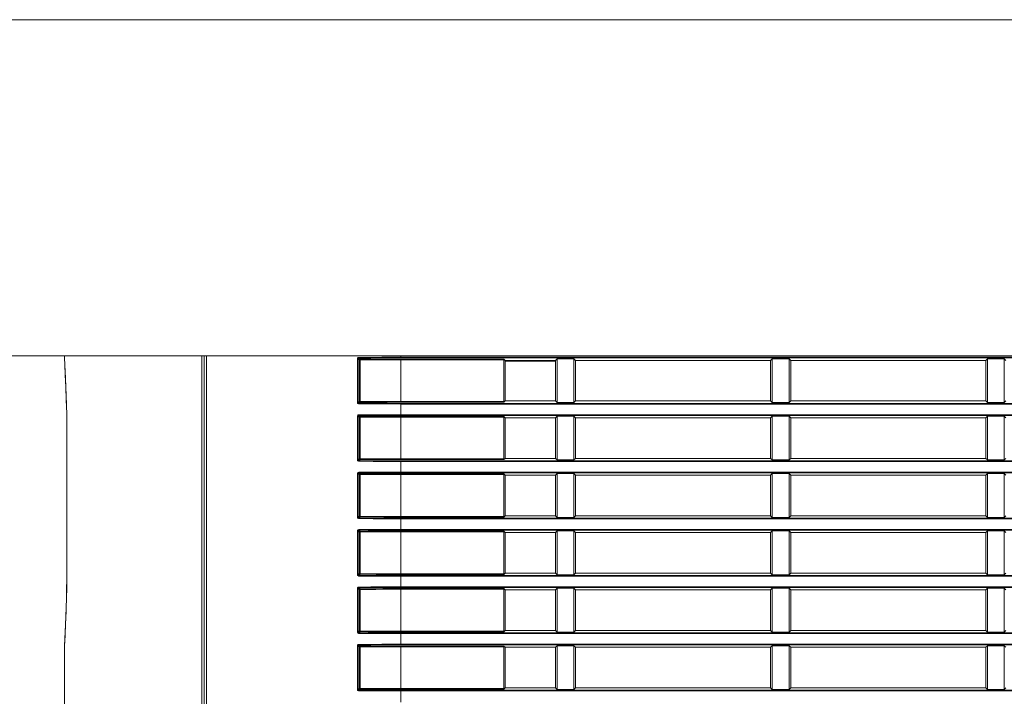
# Model space of a CAD drawing. Header units: millimetres. Extents: x 3925 to 5043, y -86 to 778.
# Tile 7 of 157: x 4102 to 4139, y 288 to 313. Entities that reach past the tile are written whole.
import ezdxf

# ---------------------------------------------------------------- set-up
doc = ezdxf.new("R2010")
doc.units = ezdxf.units.MM
doc.header["$LTSCALE"] = 46.255
for name, color, linetype in [('140-154101-0DXF_CONTINUOUS_LINE', 7, 'CONTINUOUS'), ('H30-RIGHT-CODXF_CONTINUOUS_LINE', 7, 'CONTINUOUS'), ('H30K-REAR-CODXF_CONTINUOUS_LINE', 7, 'CONTINUOUS')]:
    doc.layers.add(name, color=color, linetype=linetype)

msp = doc.modelspace()

# ---------------------------------------------------------------- linework, layer by layer
at = {"layer": '140-154101-0DXF_CONTINUOUS_LINE', "color": 7, "linetype": 'Continuous', "lineweight": 0}
for p, q in [((4063.9545, 312.9307), (4166.4545, 312.9307)), ((4063.9545, 300.4307), (4166.4545, 300.4307))]:
    msp.add_line(p, q, dxfattribs=at)
at = {"layer": 'H30-RIGHT-CODXF_CONTINUOUS_LINE', "color": 7, "linetype": 'Continuous', "lineweight": 0}
for p, q in [((4109.1369, 300.4307), (4109.1369, 266.2928)), ((4109.2322, 300.4307), (4109.2322, 266.2923)), ((4114.8453, 298.6904), (4114.8453, 300.3159)), ((4114.8453, 300.3159), (4114.8719, 300.3159)), ((4114.8719, 298.6904), (4114.8719, 300.3159)), ((4114.912, 300.2758), (4114.8719, 300.3159)), ((4114.9369, 300.3006), (4114.8963, 300.3412)), ((4114.912, 300.2758), (4114.912, 298.7305)), ((4114.912, 300.2758), (4114.9386, 300.2758)), ((4114.9386, 300.2758), (4114.9386, 298.7305)), ((4116.4545, 300.4307), (4116.4545, 300.3475)), ((4116.4545, 300.3724), (4166.4545, 300.3724)), ((4116.4545, 300.3475), (4166.4545, 300.3475)), ((4116.4545, 298.6994), (4116.4545, 300.3069)), ((4120.2807, 300.3069), (4116.4545, 300.3069)), ((4120.2834, 300.2821), (4116.4545, 300.2821)), ((4120.2807, 300.3069), (4120.3295, 300.2582)), ((4120.2834, 300.2821), (4120.2834, 298.7242)), ((4120.3295, 300.2582), (4120.3295, 298.7482)), ((4120.3295, 300.2582), (4122.2045, 300.2582)), ((4120.3295, 300.2282), (4122.2045, 300.2282)), ((4122.2659, 300.3195), (4122.2045, 300.2582)), ((4122.2045, 298.7482), (4122.2045, 300.2582)), ((4122.2659, 298.6868), (4122.2659, 300.3195)), ((4122.2659, 300.3195), (4122.8931, 300.3195)), ((4122.8931, 298.6868), (4122.8931, 300.3195)), ((4122.9545, 300.2582), (4122.8931, 300.3195)), ((4122.9545, 298.7482), (4122.9545, 300.2582)), ((4122.9545, 300.2582), (4130.2045, 300.2582)), ((4130.2659, 300.3195), (4130.2045, 300.2582)), ((4130.2045, 298.7482), (4130.2045, 300.2582)), ((4130.2659, 300.3195), (4130.2659, 298.6868)), ((4130.2659, 300.3195), (4130.8931, 300.3195)), ((4130.8931, 298.6868), (4130.8931, 300.3195)), ((4130.9545, 300.2582), (4130.8931, 300.3195)), ((4130.9545, 298.7482), (4130.9545, 300.2582)), ((4130.9545, 300.2582), (4138.2045, 300.2582)), ((4138.2659, 300.3195), (4138.2045, 300.2582)), ((4138.2045, 298.7482), (4138.2045, 300.2582)), ((4138.2659, 300.3195), (4138.2659, 298.6868)), ((4138.2659, 300.3195), (4138.8931, 300.3195)), ((4138.8931, 298.6868), (4138.8931, 300.3195)), ((4138.8931, 300.3195), (4138.9545, 300.2582)), ((4114.8719, 298.6904), (4114.8453, 298.6904)), ((4114.912, 298.7305), (4114.8719, 298.6904)), ((4114.9369, 298.7057), (4114.8963, 298.6652)), ((4114.912, 298.7305), (4114.9386, 298.7305)), ((4114.9386, 298.7305), (4116.4545, 298.7242)), ((4116.4545, 298.7242), (4120.2834, 298.7242)), ((4116.4545, 298.6994), (4120.2807, 298.6994)), ((4116.4545, 298.2125), (4116.4545, 298.6588)), ((4166.4545, 298.6588), (4116.4545, 298.6588)), ((4166.4545, 298.6339), (4116.4545, 298.6339)), ((4120.3295, 298.7482), (4120.2807, 298.6994)), ((4122.2045, 298.7482), (4120.3295, 298.7482)), ((4122.2045, 298.7482), (4122.2659, 298.6868)), ((4122.8931, 298.6868), (4122.2659, 298.6868)), ((4122.8931, 298.6868), (4122.9545, 298.7482)), ((4130.2045, 298.7482), (4122.9545, 298.7482)), ((4130.2045, 298.7482), (4130.2659, 298.6868)), ((4130.8931, 298.6868), (4130.2659, 298.6868)), ((4130.8931, 298.6868), (4130.9545, 298.7482)), ((4138.2045, 298.7482), (4130.9545, 298.7482)), ((4138.2045, 298.7482), (4138.2659, 298.6868)), ((4138.8931, 298.6868), (4138.2659, 298.6868)), ((4138.8931, 298.6868), (4138.9545, 298.7482)), ((4114.8453, 296.5554), (4114.8453, 298.1809)), ((4114.8453, 298.1809), (4114.8719, 298.1809)), ((4114.8719, 296.5554), (4114.8719, 298.1809)), ((4114.912, 298.1408), (4114.8719, 298.1809)), ((4114.9369, 298.1656), (4114.8963, 298.2062)), ((4114.912, 298.1408), (4114.912, 296.5955)), ((4114.912, 298.1408), (4114.9386, 298.1408)), ((4114.9386, 298.1408), (4114.9386, 296.5955)), ((4116.4545, 298.2374), (4166.4545, 298.2374)), ((4116.4545, 298.2125), (4166.4545, 298.2125)), ((4116.4545, 296.5644), (4116.4545, 298.1719)), ((4120.2807, 298.1719), (4116.4545, 298.1719)), ((4120.2834, 298.1471), (4116.4545, 298.1471)), ((4120.2807, 298.1719), (4120.3295, 298.1232)), ((4120.2834, 298.1471), (4120.2834, 296.5892)), ((4120.3295, 298.1232), (4120.3295, 296.6132)), ((4122.2045, 298.1232), (4120.3295, 298.1232)), ((4122.2659, 298.1845), (4122.2045, 298.1232)), ((4122.2045, 296.6132), (4122.2045, 298.1232)), ((4122.2659, 296.5518), (4122.2659, 298.1845)), ((4122.2659, 298.1845), (4122.8931, 298.1845)), ((4122.8931, 296.5518), (4122.8931, 298.1845)), ((4122.9545, 298.1232), (4122.8931, 298.1845)), ((4122.9545, 296.6132), (4122.9545, 298.1232)), ((4130.2045, 298.1232), (4122.9545, 298.1232)), ((4130.2659, 298.1845), (4130.2045, 298.1232)), ((4130.2045, 296.6132), (4130.2045, 298.1232)), ((4130.2659, 298.1845), (4130.2659, 296.5518)), ((4130.2659, 298.1845), (4130.8931, 298.1845)), ((4130.8931, 296.5518), (4130.8931, 298.1845)), ((4130.9545, 298.1232), (4130.8931, 298.1845)), ((4130.9545, 296.6132), (4130.9545, 298.1232)), ((4138.2045, 298.1232), (4130.9545, 298.1232)), ((4138.2659, 298.1845), (4138.2045, 298.1232)), ((4138.2045, 296.6132), (4138.2045, 298.1232)), ((4138.2659, 298.1845), (4138.2659, 296.5518)), ((4138.2659, 298.1845), (4138.8931, 298.1845)), ((4138.8931, 296.5518), (4138.8931, 298.1845)), ((4138.9545, 298.1232), (4138.8931, 298.1845)), ((4114.912, 296.5955), (4114.8719, 296.5554)), ((4114.9369, 296.5707), (4114.8963, 296.5302)), ((4114.912, 296.5955), (4114.9386, 296.5955)), ((4114.9386, 296.5955), (4116.4545, 296.5892)), ((4116.4545, 296.5892), (4120.2834, 296.5892)), ((4116.4545, 296.5644), (4120.2807, 296.5644)), ((4120.3295, 296.6132), (4120.2807, 296.5644)), ((4122.2045, 296.6132), (4120.3295, 296.6132)), ((4122.2045, 296.6132), (4122.2659, 296.5518)), ((4122.8931, 296.5518), (4122.9545, 296.6132)), ((4130.2045, 296.6132), (4122.9545, 296.6132)), ((4130.2045, 296.6132), (4130.2659, 296.5518)), ((4130.8931, 296.5518), (4130.9545, 296.6132)), ((4138.2045, 296.6132), (4130.9545, 296.6132)), ((4138.2045, 296.6132), (4138.2659, 296.5518)), ((4138.8931, 296.5518), (4138.9545, 296.6132)), ((4114.8719, 296.5554), (4114.8453, 296.5554)), ((4116.4545, 296.0775), (4116.4545, 296.5238)), ((4166.4545, 296.5238), (4116.4545, 296.5238)), ((4166.4545, 296.4989), (4116.4545, 296.4989)), ((4122.8931, 296.5518), (4122.2659, 296.5518)), ((4130.8931, 296.5518), (4130.2659, 296.5518)), ((4138.8931, 296.5518), (4138.2659, 296.5518)), ((4114.8453, 294.4204), (4114.8453, 296.0459)), ((4114.8453, 296.0459), (4114.8719, 296.0459)), ((4114.8719, 294.4204), (4114.8719, 296.0459)), ((4114.912, 296.0058), (4114.8719, 296.0459)), ((4114.9369, 296.0306), (4114.8963, 296.0712)), ((4114.912, 296.0058), (4114.912, 294.4605)), ((4114.912, 296.0058), (4114.9386, 296.0058)), ((4114.9386, 296.0058), (4114.9386, 294.4605)), ((4116.4545, 296.1024), (4166.4545, 296.1024)), ((4116.4545, 296.0775), (4166.4545, 296.0775)), ((4116.4545, 294.4294), (4116.4545, 296.0369)), ((4120.2807, 296.0369), (4116.4545, 296.0369)), ((4120.2834, 296.0121), (4116.4545, 296.0121)), ((4120.2807, 296.0369), (4120.3295, 295.9882)), ((4120.2834, 296.0121), (4120.2834, 294.4542)), ((4120.3295, 295.9882), (4120.3295, 294.4782)), ((4122.2045, 295.9882), (4120.3295, 295.9882)), ((4122.2659, 296.0495), (4122.2045, 295.9882)), ((4122.2045, 294.4782), (4122.2045, 295.9882)), ((4122.2659, 294.4168), (4122.2659, 296.0495)), ((4122.2659, 296.0495), (4122.8931, 296.0495)), ((4122.8931, 294.4168), (4122.8931, 296.0495)), ((4122.9545, 295.9882), (4122.8931, 296.0495)), ((4122.9545, 294.4782), (4122.9545, 295.9882)), ((4130.2045, 295.9882), (4122.9545, 295.9882)), ((4130.2659, 296.0495), (4130.2045, 295.9882)), ((4130.2045, 294.4782), (4130.2045, 295.9882)), ((4130.2659, 296.0495), (4130.2659, 294.4168)), ((4130.2659, 296.0495), (4130.8931, 296.0495)), ((4130.8931, 294.4168), (4130.8931, 296.0495)), ((4130.9545, 295.9882), (4130.8931, 296.0495)), ((4130.9545, 294.4782), (4130.9545, 295.9882)), ((4138.2045, 295.9882), (4130.9545, 295.9882)), ((4138.2659, 296.0495), (4138.2045, 295.9882)), ((4138.2045, 294.4782), (4138.2045, 295.9882)), ((4138.2659, 296.0495), (4138.2659, 294.4168)), ((4138.2659, 296.0495), (4138.8931, 296.0495)), ((4138.8931, 294.4168), (4138.8931, 296.0495)), ((4138.9545, 295.9882), (4138.8931, 296.0495)), ((4114.8719, 294.4204), (4114.8453, 294.4204)), ((4114.912, 294.4605), (4114.8719, 294.4204)), ((4114.9369, 294.4357), (4114.8963, 294.3952)), ((4114.912, 294.4605), (4114.9386, 294.4605)), ((4114.9386, 294.4605), (4116.4545, 294.4542)), ((4116.4545, 294.4542), (4120.2834, 294.4542)), ((4116.4545, 294.4294), (4120.2807, 294.4294)), ((4116.4545, 293.9425), (4116.4545, 294.3888)), ((4166.4545, 294.3888), (4116.4545, 294.3888)), ((4166.4545, 294.3639), (4116.4545, 294.3639)), ((4120.3295, 294.4782), (4120.2807, 294.4294)), ((4122.2045, 294.4782), (4120.3295, 294.4782)), ((4122.2045, 294.4782), (4122.2659, 294.4168)), ((4122.8931, 294.4168), (4122.2659, 294.4168)), ((4122.8931, 294.4168), (4122.9545, 294.4782)), ((4130.2045, 294.4782), (4122.9545, 294.4782)), ((4130.2045, 294.4782), (4130.2659, 294.4168)), ((4130.8931, 294.4168), (4130.2659, 294.4168)), ((4130.8931, 294.4168), (4130.9545, 294.4782)), ((4138.2045, 294.4782), (4130.9545, 294.4782)), ((4138.2045, 294.4782), (4138.2659, 294.4168)), ((4138.8931, 294.4168), (4138.2659, 294.4168)), ((4138.8931, 294.4168), (4138.9545, 294.4782)), ((4114.8453, 292.2854), (4114.8453, 293.9109)), ((4114.8453, 293.9109), (4114.8719, 293.9109)), ((4114.8719, 292.2854), (4114.8719, 293.9109)), ((4114.912, 293.8708), (4114.8719, 293.9109)), ((4114.9369, 293.8956), (4114.8963, 293.9362)), ((4114.912, 293.8708), (4114.912, 292.3255)), ((4114.912, 293.8708), (4114.9386, 293.8708)), ((4114.9386, 293.8708), (4114.9386, 292.3255)), ((4116.4545, 293.9674), (4166.4545, 293.9674)), ((4116.4545, 293.9425), (4166.4545, 293.9425)), ((4116.4545, 292.2944), (4116.4545, 293.9019)), ((4120.2807, 293.9019), (4116.4545, 293.9019)), ((4120.2834, 293.8771), (4116.4545, 293.8771)), ((4120.2807, 293.9019), (4120.3295, 293.8532)), ((4120.2834, 293.8771), (4120.2834, 292.3192)), ((4120.3295, 293.8532), (4120.3295, 292.3432)), ((4122.2045, 293.8532), (4120.3295, 293.8532)), ((4122.2659, 293.9145), (4122.2045, 293.8532)), ((4122.2045, 292.3432), (4122.2045, 293.8532)), ((4122.2659, 292.2818), (4122.2659, 293.9145)), ((4122.2659, 293.9145), (4122.8931, 293.9145)), ((4122.8931, 292.2818), (4122.8931, 293.9145)), ((4122.9545, 293.8532), (4122.8931, 293.9145)), ((4122.9545, 292.3432), (4122.9545, 293.8532)), ((4130.2045, 293.8532), (4122.9545, 293.8532)), ((4130.2659, 293.9145), (4130.2045, 293.8532)), ((4130.2045, 292.3432), (4130.2045, 293.8532)), ((4130.2659, 293.9145), (4130.2659, 292.2818)), ((4130.2659, 293.9145), (4130.8931, 293.9145)), ((4130.8931, 292.2818), (4130.8931, 293.9145)), ((4130.9545, 293.8532), (4130.8931, 293.9145)), ((4130.9545, 292.3432), (4130.9545, 293.8532)), ((4138.2045, 293.8532), (4130.9545, 293.8532)), ((4138.2659, 293.9145), (4138.2045, 293.8532)), ((4138.2045, 292.3432), (4138.2045, 293.8532)), ((4138.2659, 293.9145), (4138.2659, 292.2818)), ((4138.2659, 293.9145), (4138.8931, 293.9145)), ((4138.8931, 292.2818), (4138.8931, 293.9145)), ((4138.9545, 293.8532), (4138.8931, 293.9145)), ((4114.8719, 292.2854), (4114.8453, 292.2854)), ((4114.912, 292.3255), (4114.8719, 292.2854)), ((4114.9369, 292.3007), (4114.8963, 292.2602)), ((4114.912, 292.3255), (4114.9386, 292.3255)), ((4114.9386, 292.3255), (4116.4545, 292.3192)), ((4116.4545, 292.3192), (4120.2834, 292.3192)), ((4116.4545, 292.2944), (4120.2807, 292.2944)), ((4116.4545, 291.8075), (4116.4545, 292.2538)), ((4166.4545, 292.2538), (4116.4545, 292.2538)), ((4166.4545, 292.2289), (4116.4545, 292.2289)), ((4120.3295, 292.3432), (4120.2807, 292.2944)), ((4122.2045, 292.3432), (4120.3295, 292.3432)), ((4122.2045, 292.3432), (4122.2659, 292.2818)), ((4122.8931, 292.2818), (4122.2659, 292.2818)), ((4122.8931, 292.2818), (4122.9545, 292.3432)), ((4130.2045, 292.3432), (4122.9545, 292.3432)), ((4130.2045, 292.3432), (4130.2659, 292.2818)), ((4130.8931, 292.2818), (4130.2659, 292.2818)), ((4130.8931, 292.2818), (4130.9545, 292.3432)), ((4138.2045, 292.3432), (4130.9545, 292.3432)), ((4138.2045, 292.3432), (4138.2659, 292.2818)), ((4138.8931, 292.2818), (4138.2659, 292.2818)), ((4138.8931, 292.2818), (4138.9545, 292.3432)), ((4114.9369, 291.7606), (4114.8963, 291.8012)), ((4116.4545, 291.8324), (4166.4545, 291.8324)), ((4116.4545, 291.8075), (4166.4545, 291.8075)), ((4114.8453, 290.1504), (4114.8453, 291.7759)), ((4114.8453, 291.7759), (4114.8719, 291.7759)), ((4114.8719, 290.1504), (4114.8719, 291.7759)), ((4114.912, 291.7358), (4114.8719, 291.7759)), ((4114.912, 291.7358), (4114.912, 290.1905)), ((4114.912, 291.7358), (4114.9386, 291.7358)), ((4114.9386, 291.7358), (4114.9386, 290.1905)), ((4116.4545, 290.1594), (4116.4545, 291.7669)), ((4120.2807, 291.7669), (4116.4545, 291.7669)), ((4120.2834, 291.7421), (4116.4545, 291.7421)), ((4120.2807, 291.7669), (4120.3295, 291.7182)), ((4120.2834, 291.7421), (4120.2834, 290.1842)), ((4120.3295, 291.7182), (4120.3295, 290.2082)), ((4122.2045, 291.7182), (4120.3295, 291.7182)), ((4122.2659, 291.7795), (4122.2045, 291.7182)), ((4122.2045, 290.2082), (4122.2045, 291.7182)), ((4122.2659, 290.1468), (4122.2659, 291.7795)), ((4122.2659, 291.7795), (4122.8931, 291.7795)), ((4122.8931, 290.1468), (4122.8931, 291.7795)), ((4122.9545, 291.7182), (4122.8931, 291.7795)), ((4122.9545, 290.2082), (4122.9545, 291.7182)), ((4130.2045, 291.7182), (4122.9545, 291.7182)), ((4130.2659, 291.7795), (4130.2045, 291.7182)), ((4130.2045, 290.2082), (4130.2045, 291.7182)), ((4130.2659, 291.7795), (4130.2659, 290.1468)), ((4130.2659, 291.7795), (4130.8931, 291.7795)), ((4130.8931, 290.1468), (4130.8931, 291.7795)), ((4130.9545, 291.7182), (4130.8931, 291.7795)), ((4130.9545, 290.2082), (4130.9545, 291.7182)), ((4138.2045, 291.7182), (4130.9545, 291.7182)), ((4138.2659, 291.7795), (4138.2045, 291.7182)), ((4138.2045, 290.2082), (4138.2045, 291.7182)), ((4138.2659, 291.7795), (4138.2659, 290.1468)), ((4138.2659, 291.7795), (4138.8931, 291.7795)), ((4138.8931, 290.1468), (4138.8931, 291.7795)), ((4138.9545, 291.7182), (4138.8931, 291.7795)), ((4114.8719, 290.1504), (4114.8453, 290.1504)), ((4114.912, 290.1905), (4114.8719, 290.1504)), ((4114.9369, 290.1657), (4114.8963, 290.1252)), ((4114.912, 290.1905), (4114.9386, 290.1905)), ((4114.9386, 290.1905), (4116.4545, 290.1842)), ((4116.4545, 290.1842), (4120.2834, 290.1842)), ((4116.4545, 290.1594), (4120.2807, 290.1594)), ((4116.4545, 289.6725), (4116.4545, 290.1188)), ((4166.4545, 290.1188), (4116.4545, 290.1188)), ((4166.4545, 290.0939), (4116.4545, 290.0939)), ((4120.3295, 290.2082), (4120.2807, 290.1594)), ((4122.2045, 290.2082), (4120.3295, 290.2082)), ((4122.2045, 290.2082), (4122.2659, 290.1468)), ((4122.8931, 290.1468), (4122.2659, 290.1468)), ((4122.8931, 290.1468), (4122.9545, 290.2082)), ((4130.2045, 290.2082), (4122.9545, 290.2082)), ((4130.2045, 290.2082), (4130.2659, 290.1468)), ((4130.8931, 290.1468), (4130.2659, 290.1468)), ((4130.8931, 290.1468), (4130.9545, 290.2082)), ((4138.2045, 290.2082), (4130.9545, 290.2082)), ((4138.2045, 290.2082), (4138.2659, 290.1468)), ((4138.8931, 290.1468), (4138.2659, 290.1468)), ((4138.8931, 290.1468), (4138.9545, 290.2082)), ((4114.8453, 288.0154), (4114.8453, 289.6409)), ((4114.8453, 289.6409), (4114.8719, 289.6409)), ((4114.8719, 288.0154), (4114.8719, 289.6409)), ((4114.912, 289.6008), (4114.8719, 289.6409)), ((4114.9369, 289.6256), (4114.8963, 289.6662)), ((4114.912, 289.6008), (4114.912, 288.0555)), ((4114.912, 289.6008), (4114.9386, 289.6008)), ((4114.9386, 289.6008), (4114.9386, 288.0555)), ((4116.4545, 289.6974), (4166.4545, 289.6974)), ((4116.4545, 289.6725), (4166.4545, 289.6725)), ((4116.4545, 288.0244), (4116.4545, 289.6319)), ((4120.2807, 289.6319), (4116.4545, 289.6319)), ((4120.2834, 289.6071), (4116.4545, 289.6071)), ((4120.2807, 289.6319), (4120.3295, 289.5832)), ((4120.2834, 289.6071), (4120.2834, 288.0492)), ((4122.2659, 289.6445), (4122.2045, 289.5832)), ((4122.2659, 288.0118), (4122.2659, 289.6445)), ((4122.2659, 289.6445), (4122.8931, 289.6445)), ((4122.8931, 288.0118), (4122.8931, 289.6445)), ((4122.9545, 289.5832), (4122.8931, 289.6445)), ((4130.2659, 289.6445), (4130.2045, 289.5832)), ((4130.2659, 289.6445), (4130.2659, 288.0118)), ((4130.2659, 289.6445), (4130.8931, 289.6445)), ((4130.8931, 288.0118), (4130.8931, 289.6445)), ((4130.9545, 289.5832), (4130.8931, 289.6445)), ((4138.2659, 289.6445), (4138.2045, 289.5832)), ((4138.2659, 289.6445), (4138.2659, 288.0118)), ((4138.2659, 289.6445), (4138.8931, 289.6445)), ((4138.8931, 288.0118), (4138.8931, 289.6445)), ((4138.9545, 289.5832), (4138.8931, 289.6445)), ((4120.3295, 289.5832), (4120.3295, 288.0732)), ((4122.2045, 289.5832), (4120.3295, 289.5832)), ((4122.2045, 288.0732), (4122.2045, 289.5832)), ((4122.9545, 288.0732), (4122.9545, 289.5832)), ((4130.2045, 289.5832), (4122.9545, 289.5832)), ((4130.2045, 288.0732), (4130.2045, 289.5832)), ((4130.9545, 288.0732), (4130.9545, 289.5832)), ((4138.2045, 289.5832), (4130.9545, 289.5832)), ((4138.2045, 288.0732), (4138.2045, 289.5832)), ((4114.8719, 288.0154), (4114.8453, 288.0154)), ((4114.912, 288.0555), (4114.8719, 288.0154)), ((4114.9369, 288.0307), (4114.8963, 287.9902)), ((4114.912, 288.0555), (4114.9386, 288.0555)), ((4114.9386, 288.0555), (4116.4545, 288.0492)), ((4116.4545, 288.0492), (4120.2834, 288.0492)), ((4116.4545, 288.0244), (4120.2807, 288.0244)), ((4116.4545, 287.5375), (4116.4545, 287.9838)), ((4166.4545, 287.9838), (4116.4545, 287.9838)), ((4166.4545, 287.9589), (4116.4545, 287.9589)), ((4120.3295, 288.0732), (4120.2807, 288.0244)), ((4122.2045, 288.0732), (4120.3295, 288.0732)), ((4122.2045, 288.0732), (4122.2659, 288.0118)), ((4122.8931, 288.0118), (4122.2659, 288.0118)), ((4122.8931, 288.0118), (4122.9545, 288.0732)), ((4130.2045, 288.0732), (4122.9545, 288.0732)), ((4130.2045, 288.0732), (4130.2659, 288.0118)), ((4130.8931, 288.0118), (4130.2659, 288.0118)), ((4130.8931, 288.0118), (4130.9545, 288.0732)), ((4138.2045, 288.0732), (4130.9545, 288.0732)), ((4138.2045, 288.0732), (4138.2659, 288.0118)), ((4138.8931, 288.0118), (4138.2659, 288.0118)), ((4138.8931, 288.0118), (4138.9545, 288.0732))]:
    msp.add_line(p, q, dxfattribs=at)
for points in [[(4114.8453, 300.3159), (4114.849, 300.335), (4114.8591, 300.3506), (4114.874, 300.3613), (4114.8945, 300.366)], [(4114.8719, 300.3159), (4114.8736, 300.3256), (4114.8786, 300.3335), (4114.886, 300.3389), (4114.8963, 300.3412)], [(4114.8945, 300.366), (4115.3432, 300.3692), (4115.7539, 300.3711), (4116.1248, 300.3721), (4116.4545, 300.3724)], [(4114.8963, 300.3412), (4114.8955, 300.3454), (4114.8949, 300.3544), (4114.8946, 300.366)], [(4114.8963, 300.3412), (4115.3444, 300.3444), (4115.7546, 300.3463), (4116.1251, 300.3473), (4116.4545, 300.3475)], [(4114.9369, 300.3006), (4114.9246, 300.2971), (4114.9155, 300.2881), (4114.912, 300.2758)], [(4116.4545, 300.3069), (4116.2404, 300.3068), (4116.0271, 300.3064), (4115.7913, 300.3057), (4115.5284, 300.3046), (4115.2424, 300.3029), (4114.9369, 300.3006)], [(4114.9369, 300.3006), (4114.9376, 300.2965), (4114.9383, 300.2875), (4114.9386, 300.2758)], [(4116.4545, 300.2821), (4116.2406, 300.2819), (4116.0275, 300.2816), (4115.792, 300.2809), (4115.5294, 300.2797), (4115.2438, 300.2781), (4114.9386, 300.2758)], [(4114.8944, 298.6403), (4114.8755, 298.6443), (4114.8601, 298.6547), (4114.8496, 298.6698), (4114.8453, 298.6904)], [(4114.8963, 298.6651), (4114.8867, 298.6671), (4114.879, 298.6723), (4114.8739, 298.68), (4114.8719, 298.6904)], [(4116.4545, 298.6339), (4115.9441, 298.6346), (4115.4304, 298.6366), (4114.8944, 298.6403)], [(4114.8946, 298.6403), (4114.8949, 298.6519), (4114.8955, 298.6609), (4114.8963, 298.6651)], [(4116.4545, 298.6588), (4115.9446, 298.6594), (4115.4315, 298.6614), (4114.8963, 298.6652)], [(4114.912, 298.7305), (4114.9155, 298.7182), (4114.9246, 298.7092), (4114.9369, 298.7057)], [(4114.9369, 298.7057), (4114.9376, 298.7098), (4114.9383, 298.7188), (4114.9386, 298.7305)], [(4114.9369, 298.7057), (4115.244, 298.7034), (4115.5344, 298.7017), (4115.8241, 298.7005), (4116.1272, 298.6997), (4116.4545, 298.6994)], [(4114.8453, 298.1809), (4114.849, 298.2), (4114.8591, 298.2156), (4114.874, 298.2263), (4114.8945, 298.231)], [(4114.8719, 298.1809), (4114.8736, 298.1906), (4114.8786, 298.1985), (4114.886, 298.2039), (4114.8963, 298.2062)], [(4114.8945, 298.231), (4115.3432, 298.2342), (4115.7539, 298.2361), (4116.1248, 298.2371), (4116.4545, 298.2374)], [(4114.8963, 298.2062), (4114.8955, 298.2104), (4114.8949, 298.2194), (4114.8946, 298.231)], [(4114.8963, 298.2062), (4115.3444, 298.2094), (4115.7546, 298.2113), (4116.1251, 298.2123), (4116.4545, 298.2125)], [(4114.9369, 298.1656), (4114.9246, 298.1621), (4114.9155, 298.1531), (4114.912, 298.1408)], [(4116.4545, 298.1719), (4116.2404, 298.1718), (4116.0271, 298.1714), (4115.7913, 298.1707), (4115.5284, 298.1696), (4115.2424, 298.1679), (4114.9369, 298.1656)], [(4114.9369, 298.1656), (4114.9376, 298.1615), (4114.9383, 298.1525), (4114.9386, 298.1408)], [(4116.4545, 298.1471), (4116.2406, 298.1469), (4116.0275, 298.1466), (4115.792, 298.1459), (4115.5294, 298.1447), (4115.2438, 298.1431), (4114.9386, 298.1408)], [(4114.912, 296.5955), (4114.9155, 296.5832), (4114.9246, 296.5742), (4114.9369, 296.5707)], [(4114.9369, 296.5707), (4114.9376, 296.5748), (4114.9383, 296.5838), (4114.9386, 296.5955)], [(4114.9369, 296.5707), (4115.244, 296.5684), (4115.5344, 296.5667), (4115.8241, 296.5655), (4116.1272, 296.5647), (4116.4545, 296.5644)], [(4114.8944, 296.5053), (4114.8755, 296.5093), (4114.8601, 296.5197), (4114.8496, 296.5348), (4114.8453, 296.5554)], [(4114.8963, 296.5301), (4114.8867, 296.5321), (4114.879, 296.5373), (4114.8739, 296.545), (4114.8719, 296.5554)], [(4116.4545, 296.4989), (4115.9441, 296.4996), (4115.4304, 296.5016), (4114.8944, 296.5053)], [(4114.8946, 296.5053), (4114.8949, 296.5169), (4114.8955, 296.5259), (4114.8963, 296.5301)], [(4116.4545, 296.5238), (4115.9446, 296.5244), (4115.4315, 296.5264), (4114.8963, 296.5302)], [(4114.8453, 296.0459), (4114.849, 296.065), (4114.8591, 296.0806), (4114.874, 296.0913), (4114.8945, 296.096)], [(4114.8719, 296.0459), (4114.8736, 296.0556), (4114.8786, 296.0635), (4114.886, 296.0689), (4114.8963, 296.0712)], [(4114.8945, 296.096), (4115.3432, 296.0992), (4115.7539, 296.1011), (4116.1248, 296.1021), (4116.4545, 296.1024)], [(4114.8963, 296.0712), (4114.8955, 296.0754), (4114.8949, 296.0844), (4114.8946, 296.096)], [(4114.8963, 296.0712), (4115.3444, 296.0744), (4115.7546, 296.0763), (4116.1251, 296.0773), (4116.4545, 296.0775)], [(4114.9369, 296.0306), (4114.9246, 296.0271), (4114.9155, 296.0181), (4114.912, 296.0058)], [(4116.4545, 296.0369), (4116.2404, 296.0368), (4116.0271, 296.0364), (4115.7913, 296.0357), (4115.5284, 296.0346), (4115.2424, 296.0329), (4114.9369, 296.0306)], [(4114.9369, 296.0306), (4114.9376, 296.0265), (4114.9383, 296.0175), (4114.9386, 296.0058)], [(4116.4545, 296.0121), (4116.2406, 296.0119), (4116.0275, 296.0116), (4115.792, 296.0109), (4115.5294, 296.0097), (4115.2438, 296.0081), (4114.9386, 296.0058)], [(4114.8944, 294.3703), (4114.8755, 294.3743), (4114.8601, 294.3847), (4114.8496, 294.3998), (4114.8453, 294.4204)], [(4114.8963, 294.3951), (4114.8867, 294.3971), (4114.879, 294.4023), (4114.8739, 294.41), (4114.8719, 294.4204)], [(4116.4545, 294.3639), (4115.9441, 294.3646), (4115.4304, 294.3666), (4114.8944, 294.3703)], [(4114.8946, 294.3703), (4114.8949, 294.3819), (4114.8955, 294.3909), (4114.8963, 294.3951)], [(4116.4545, 294.3888), (4115.9446, 294.3894), (4115.4315, 294.3914), (4114.8963, 294.3952)], [(4114.912, 294.4605), (4114.9155, 294.4482), (4114.9246, 294.4392), (4114.9369, 294.4357)], [(4114.9369, 294.4357), (4114.9376, 294.4398), (4114.9383, 294.4488), (4114.9386, 294.4605)], [(4114.9369, 294.4357), (4115.244, 294.4334), (4115.5344, 294.4317), (4115.8241, 294.4305), (4116.1272, 294.4297), (4116.4545, 294.4294)], [(4114.8453, 293.9109), (4114.849, 293.93), (4114.8591, 293.9456), (4114.874, 293.9563), (4114.8945, 293.961)], [(4114.8719, 293.9109), (4114.8736, 293.9206), (4114.8786, 293.9285), (4114.886, 293.9339), (4114.8963, 293.9362)], [(4114.8945, 293.961), (4115.3432, 293.9642), (4115.7539, 293.9661), (4116.1248, 293.9671), (4116.4545, 293.9674)], [(4114.8963, 293.9362), (4114.8955, 293.9404), (4114.8949, 293.9494), (4114.8946, 293.961)], [(4114.8963, 293.9362), (4115.3444, 293.9394), (4115.7546, 293.9413), (4116.1251, 293.9423), (4116.4545, 293.9425)], [(4114.9369, 293.8956), (4114.9246, 293.8921), (4114.9155, 293.8831), (4114.912, 293.8708)], [(4116.4545, 293.9019), (4116.2404, 293.9018), (4116.0271, 293.9014), (4115.7913, 293.9007), (4115.5284, 293.8996), (4115.2424, 293.8979), (4114.9369, 293.8956)], [(4114.9369, 293.8956), (4114.9376, 293.8915), (4114.9383, 293.8825), (4114.9386, 293.8708)], [(4116.4545, 293.8771), (4116.2406, 293.8769), (4116.0275, 293.8766), (4115.792, 293.8759), (4115.5294, 293.8747), (4115.2438, 293.8731), (4114.9386, 293.8708)], [(4114.8944, 292.2353), (4114.8755, 292.2393), (4114.8601, 292.2497), (4114.8496, 292.2648), (4114.8453, 292.2854)], [(4114.8963, 292.2601), (4114.8867, 292.2621), (4114.879, 292.2673), (4114.8739, 292.275), (4114.8719, 292.2854)], [(4116.4545, 292.2289), (4115.9441, 292.2296), (4115.4304, 292.2316), (4114.8944, 292.2353)], [(4114.8946, 292.2353), (4114.8949, 292.2469), (4114.8955, 292.2559), (4114.8963, 292.2601)], [(4116.4545, 292.2538), (4115.9446, 292.2544), (4115.4315, 292.2564), (4114.8963, 292.2602)], [(4114.912, 292.3255), (4114.9155, 292.3132), (4114.9246, 292.3042), (4114.9369, 292.3007)], [(4114.9369, 292.3007), (4114.9376, 292.3048), (4114.9383, 292.3138), (4114.9386, 292.3255)], [(4114.9369, 292.3007), (4115.244, 292.2984), (4115.5344, 292.2967), (4115.8241, 292.2955), (4116.1272, 292.2947), (4116.4545, 292.2944)], [(4114.8453, 291.7759), (4114.849, 291.795), (4114.8591, 291.8106), (4114.874, 291.8213), (4114.8945, 291.826)], [(4114.8719, 291.7759), (4114.8736, 291.7856), (4114.8786, 291.7935), (4114.886, 291.7989), (4114.8963, 291.8012)], [(4114.8945, 291.826), (4115.3432, 291.8292), (4115.7539, 291.8311), (4116.1248, 291.8321), (4116.4545, 291.8324)], [(4114.8963, 291.8012), (4114.8955, 291.8054), (4114.8949, 291.8144), (4114.8946, 291.826)], [(4114.8963, 291.8012), (4115.3444, 291.8044), (4115.7546, 291.8063), (4116.1251, 291.8073), (4116.4545, 291.8075)], [(4114.9369, 291.7606), (4114.9246, 291.7571), (4114.9155, 291.7481), (4114.912, 291.7358)], [(4116.4545, 291.7669), (4116.2404, 291.7668), (4116.0271, 291.7664), (4115.7913, 291.7657), (4115.5284, 291.7646), (4115.2424, 291.7629), (4114.9369, 291.7606)], [(4114.9369, 291.7606), (4114.9376, 291.7565), (4114.9383, 291.7475), (4114.9386, 291.7358)], [(4116.4545, 291.7421), (4116.2406, 291.7419), (4116.0275, 291.7416), (4115.792, 291.7409), (4115.5294, 291.7397), (4115.2438, 291.7381), (4114.9386, 291.7358)], [(4114.8944, 290.1003), (4114.8755, 290.1043), (4114.8601, 290.1147), (4114.8496, 290.1298), (4114.8453, 290.1504)], [(4114.8963, 290.1251), (4114.8867, 290.1271), (4114.879, 290.1323), (4114.8739, 290.14), (4114.8719, 290.1504)], [(4116.4545, 290.0939), (4115.9441, 290.0946), (4115.4304, 290.0966), (4114.8944, 290.1003)], [(4114.8946, 290.1003), (4114.8949, 290.1119), (4114.8955, 290.1209), (4114.8963, 290.1251)], [(4116.4545, 290.1188), (4115.9446, 290.1194), (4115.4315, 290.1214), (4114.8963, 290.1252)], [(4114.912, 290.1905), (4114.9155, 290.1782), (4114.9246, 290.1692), (4114.9369, 290.1657)], [(4114.9369, 290.1657), (4114.9376, 290.1698), (4114.9383, 290.1788), (4114.9386, 290.1905)], [(4114.9369, 290.1657), (4115.244, 290.1634), (4115.5344, 290.1617), (4115.8241, 290.1605), (4116.1272, 290.1597), (4116.4545, 290.1594)], [(4114.8453, 289.6409), (4114.849, 289.66), (4114.8591, 289.6756), (4114.874, 289.6863), (4114.8945, 289.691)], [(4114.8719, 289.6409), (4114.8736, 289.6506), (4114.8786, 289.6585), (4114.886, 289.6639), (4114.8963, 289.6662)], [(4114.8945, 289.691), (4115.3432, 289.6942), (4115.7539, 289.6961), (4116.1248, 289.6971), (4116.4545, 289.6974)], [(4114.8963, 289.6662), (4114.8955, 289.6704), (4114.8949, 289.6794), (4114.8946, 289.691)], [(4114.8963, 289.6662), (4115.3444, 289.6694), (4115.7546, 289.6713), (4116.1251, 289.6723), (4116.4545, 289.6725)], [(4114.9369, 289.6256), (4114.9246, 289.6221), (4114.9155, 289.6131), (4114.912, 289.6008)], [(4116.4545, 289.6319), (4116.2404, 289.6318), (4116.0271, 289.6314), (4115.7913, 289.6307), (4115.5284, 289.6296), (4115.2424, 289.6279), (4114.9369, 289.6256)], [(4114.9369, 289.6256), (4114.9376, 289.6215), (4114.9383, 289.6125), (4114.9386, 289.6008)], [(4116.4545, 289.6071), (4116.2406, 289.6069), (4116.0275, 289.6066), (4115.792, 289.6059), (4115.5294, 289.6047), (4115.2438, 289.6031), (4114.9386, 289.6008)], [(4114.8944, 287.9653), (4114.8755, 287.9693), (4114.8601, 287.9797), (4114.8496, 287.9948), (4114.8453, 288.0154)], [(4114.8963, 287.9901), (4114.8867, 287.9921), (4114.879, 287.9973), (4114.8739, 288.005), (4114.8719, 288.0154)], [(4116.4545, 287.9589), (4115.9441, 287.9596), (4115.4304, 287.9616), (4114.8944, 287.9653)], [(4114.8946, 287.9653), (4114.8949, 287.9769), (4114.8955, 287.9859), (4114.8963, 287.9901)], [(4116.4545, 287.9838), (4115.9446, 287.9844), (4115.4315, 287.9864), (4114.8963, 287.9902)], [(4114.912, 288.0555), (4114.9155, 288.0432), (4114.9246, 288.0342), (4114.9369, 288.0307)], [(4114.9369, 288.0307), (4114.9376, 288.0348), (4114.9383, 288.0438), (4114.9386, 288.0555)], [(4114.9369, 288.0307), (4115.244, 288.0284), (4115.5344, 288.0267), (4115.8241, 288.0255), (4116.1272, 288.0247), (4116.4545, 288.0244)]]:
    msp.add_lwpolyline(points, dxfattribs=at)
for centre, start_param, end_param in [((4120.2804, 300.2821), -1.5707963, -0.122173), ((4120.2804, 298.7242), -3.0194196, -1.5707963), ((4120.2804, 298.1471), -1.5707963, -0.122173), ((4120.2804, 296.5892), -3.0194196, -1.5707963), ((4120.2804, 296.0121), -1.5707963, -0.122173), ((4120.2804, 294.4542), -3.0194196, -1.5707963), ((4120.2804, 293.8771), -1.5707963, -0.122173), ((4120.2804, 292.3192), -3.0194196, -1.5707963), ((4120.2804, 291.7421), -1.5707963, -0.122173), ((4120.2804, 290.1842), -3.0194196, -1.5707963), ((4120.2804, 289.6071), -1.5707963, -0.122173), ((4120.2804, 288.0492), -3.0194196, -1.5707963)]:
    msp.add_ellipse(centre, major_axis=(0, 0.025), ratio=0.1227846, start_param=start_param, end_param=end_param, dxfattribs=at)
at = {"layer": 'H30K-REAR-CODXF_CONTINUOUS_LINE', "color": 7, "linetype": 'Continuous', "lineweight": 0}
for p, q in [((4103.9545, 300.4307), (4103.9545, 300.3647)), ((4103.9545, 300.3647), (4103.9546, 300.3384)), ((4109.0571, 266.2766), (4109.0571, 300.4307)), ((4104.0343, 297.6807), (4104.0343, 292.3057)), ((4104.0353, 297.6807), (4104.0343, 297.6807)), ((4104.0353, 297.6807), (4104.0353, 292.3057)), ((4104.0353, 292.3057), (4104.0343, 292.3057)), ((4103.9546, 289.6516), (4103.9545, 289.6216)), ((4103.9545, 289.6216), (4103.9545, 283.6525))]:
    msp.add_line(p, q, dxfattribs=at)
for points in [[(4103.9546, 300.3387), (4103.961, 300.0961), (4103.9838, 299.5837), (4104.0105, 298.9469), (4104.0297, 298.2289), (4104.0343, 297.6807)], [(4103.9546, 300.3384), (4103.9609, 300.1034), (4103.9782, 299.7153), (4103.9987, 299.2659), (4104.0166, 298.7947), (4104.0298, 298.2801), (4104.0353, 297.6807)], [(4104.0343, 292.3057), (4104.0301, 291.7781), (4104.0112, 291.0571), (4103.9844, 290.4157), (4103.9613, 289.8992), (4103.9546, 289.6523)], [(4104.0353, 292.3057), (4104.0266, 291.5538), (4104.0071, 290.9267), (4103.9857, 290.4317), (4103.9684, 290.0605), (4103.9579, 289.7965), (4103.9546, 289.6516)]]:
    msp.add_lwpolyline(points, dxfattribs=at)

doc.saveas('drawing.dxf')
